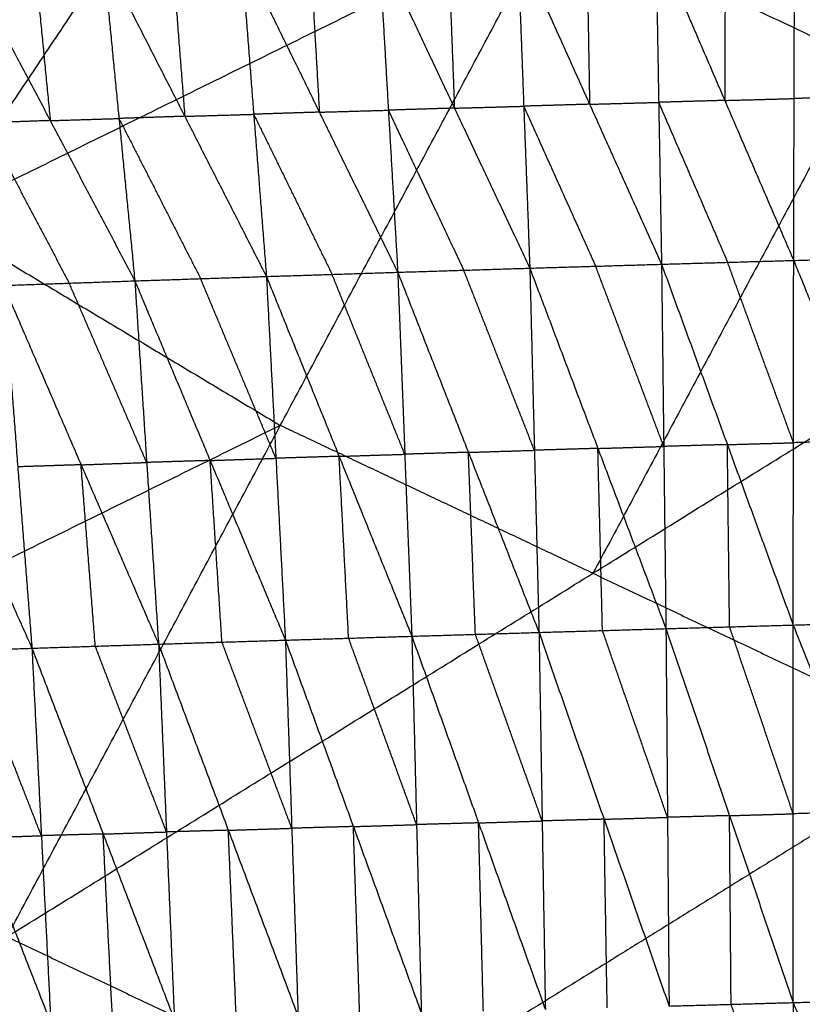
# Model space of a CAD drawing. Header units: millimetres. Extents: x -106 to 110, y -96 to 120.
# Tile 134 of 256: x -25.9 to -20.27, y -40.55 to -33.48. Entities that reach past the tile are written whole.
import ezdxf

# ---------------------------------------------------------------- set-up
doc = ezdxf.new("R2010")
doc.units = ezdxf.units.MM
doc.header["$MEASUREMENT"] = 0
doc.layers.add('Default', color=7, linetype='Continuous', true_color=0x000000)

msp = doc.modelspace()

# ---------------------------------------------------------------- linework, layer by layer
at = {"layer": 'Default'}
for points in [[(-24.1913, -31.4405, 3.8611), (-25.3489, -33.173, 3.8838), (-26.5066, -34.9055, 3.9066)], [(-30.9537, -37.0927, 3.952), (-26.5066, -34.9055, 3.9066), (-22.0594, -32.7183, 3.8611)], [(-25.9883, -40.0688, 3.952), (-24.0239, -36.3936, 3.9066), (-22.0594, -32.7183, 3.8611)], [(-22.0594, -32.7183, 3.8611), (-19.8125, -33.781, 3.8611), (-17.5657, -34.8437, 3.8611)], [(-20.8264, -32.8946, 0.1248), (-20.828, -33.4763, -0.3488), (-20.8296, -34.058, -0.8225)], [(-20.3342, -35.2077, -1.7717), (-20.331, -34.0443, -0.8244), (-20.3278, -32.881, 0.1229)], [(-20.3278, -32.881, 0.1229), (-19.8017, -34.0296, -0.8263), (-19.2755, -35.1782, -1.7755)], [(-23.3147, -32.9636, 0.1354), (-23.2473, -34.1281, -0.8149), (-23.18, -35.2927, -1.7652)], [(-23.3147, -32.9636, 0.1354), (-22.7727, -34.1134, -0.8161), (-22.2308, -35.2633, -1.7677)], [(-22.8165, -32.9496, 0.1332), (-22.7946, -33.5315, -0.3415), (-22.7727, -34.1134, -0.8161)], [(-22.3183, -32.9357, 0.1309), (-22.2745, -34.0995, -0.8184), (-22.2308, -35.2633, -1.7677)], [(-22.3183, -32.9357, 0.1309), (-21.8011, -34.0854, -0.8193), (-21.284, -35.235, -1.7695)], [(-21.8216, -32.922, 0.1289), (-21.8114, -33.5037, -0.3452), (-21.8011, -34.0854, -0.8193)], [(-21.325, -32.9083, 0.1268), (-21.3045, -34.0717, -0.8214), (-21.284, -35.235, -1.7695)], [(-21.325, -32.9083, 0.1268), (-20.8296, -34.058, -0.8225), (-20.3342, -35.2077, -1.7717)], [(-25.7914, -33.0362, 0.1484), (-25.7343, -33.6195, -0.3265), (-25.6773, -34.2029, -0.8014)], [(-25.2978, -33.0211, 0.1456), (-25.1838, -34.1878, -0.8043), (-25.0697, -35.3545, -1.7542)], [(-25.2978, -33.0211, 0.1456), (-24.7109, -34.172, -0.8077), (-24.1239, -35.323, -1.761)], [(-24.8021, -33.0065, 0.1429), (-24.7565, -33.5893, -0.3324), (-24.7109, -34.172, -0.8077)], [(-24.3064, -32.992, 0.1403), (-24.2152, -34.1575, -0.8104), (-24.1239, -35.323, -1.761)], [(-24.3064, -32.992, 0.1403), (-23.7432, -34.1423, -0.8125), (-23.18, -35.2927, -1.7652)], [(-23.8105, -32.9778, 0.1379), (-23.7769, -33.56, -0.3373), (-23.7432, -34.1423, -0.8125)], [(-26.2849, -33.0512, 0.1513), (-25.6773, -34.2029, -0.8014), (-25.0697, -35.3545, -1.7542)], [(-19.8125, -33.781, 3.8611), (-20.7948, -35.6187, 3.8838), (-21.777, -37.4563, 3.9066)], [(-19.8017, -34.0296, -0.8263), (-20.0663, -34.037, -0.8253), (-20.331, -34.0443, -0.8244)], [(-22.7727, -34.1134, -0.8161), (-22.5236, -34.1065, -0.8173), (-22.2745, -34.0995, -0.8184)], [(-21.8011, -34.0854, -0.8193), (-22.0378, -34.0924, -0.8188), (-22.2745, -34.0995, -0.8184)], [(-22.2745, -34.0995, -0.8184), (-22.016, -34.6743, -1.2935), (-21.7574, -35.2492, -1.7686)], [(-21.8011, -34.0854, -0.8193), (-21.5528, -34.0785, -0.8203), (-21.3045, -34.0717, -0.8214)], [(-20.8296, -34.058, -0.8225), (-21.067, -34.0648, -0.8219), (-21.3045, -34.0717, -0.8214)], [(-21.3045, -34.0717, -0.8214), (-21.0568, -34.6465, -1.296), (-20.8091, -35.2214, -1.7706)], [(-20.8296, -34.058, -0.8225), (-20.5803, -34.0512, -0.8234), (-20.331, -34.0443, -0.8244)], [(-24.7109, -34.172, -0.8077), (-24.9473, -34.1799, -0.806), (-25.1838, -34.1878, -0.8043)], [(-24.7109, -34.172, -0.8077), (-24.463, -34.1648, -0.8091), (-24.2152, -34.1575, -0.8104)], [(-23.7432, -34.1423, -0.8125), (-23.9792, -34.1499, -0.8114), (-24.2152, -34.1575, -0.8104)], [(-24.2152, -34.1575, -0.8104), (-23.9336, -34.7327, -1.2868), (-23.652, -35.3078, -1.7631)], [(-23.7432, -34.1423, -0.8125), (-23.4953, -34.1352, -0.8137), (-23.2473, -34.1281, -0.8149)], [(-22.7727, -34.1134, -0.8161), (-23.01, -34.1208, -0.8155), (-23.2473, -34.1281, -0.8149)], [(-23.2473, -34.1281, -0.8149), (-22.9764, -34.7031, -1.2907), (-22.7054, -35.278, -1.7665)], [(-25.6773, -34.2029, -0.8014), (-25.913, -34.2111, -0.7988), (-26.1488, -34.2194, -0.7962)], [(-26.1488, -34.2194, -0.7962), (-25.845, -34.7952, -1.2725), (-25.5412, -35.371, -1.7489)], [(-25.6773, -34.2029, -0.8014), (-25.4305, -34.1953, -0.8029), (-25.1838, -34.1878, -0.8043)], [(-25.1838, -34.1878, -0.8043), (-24.8903, -34.7633, -1.281), (-24.5968, -35.3387, -1.7576)], [(-25.9883, -40.0688, 3.952), (-21.777, -37.4563, 3.9066), (-17.5657, -34.8437, 3.8611)], [(-20.7552, -42.5439, 3.952), (-19.1604, -38.6938, 3.9066), (-17.5657, -34.8437, 3.8611)], [(-26.5066, -34.9055, 3.9066), (-25.2652, -35.6495, 3.9066), (-24.0239, -36.3936, 3.9066)], [(-22.2308, -35.2633, -1.7677), (-21.7574, -35.2492, -1.7686), (-21.284, -35.235, -1.7695)], [(-21.284, -35.235, -1.7695), (-20.8091, -35.2214, -1.7706), (-20.3342, -35.2077, -1.7717)], [(-21.284, -35.235, -1.7695), (-21.2682, -36.5446, -2.2566), (-21.2524, -37.8542, -2.7438)], [(-21.284, -35.235, -1.7695), (-20.8109, -36.5315, -2.257), (-20.3379, -37.8279, -2.7444)], [(-20.336, -36.5178, -2.258), (-20.5726, -35.8696, -2.0143), (-20.8091, -35.2214, -1.7706)], [(-20.3379, -37.8279, -2.7444), (-20.336, -36.5178, -2.258), (-20.3342, -35.2077, -1.7717)], [(-20.3342, -35.2077, -1.7717), (-19.8049, -35.1929, -1.7736), (-19.2755, -35.1782, -1.7755)], [(-20.3342, -35.2077, -1.7717), (-19.8069, -36.5028, -2.2602), (-19.2795, -37.7979, -2.7487)], [(-24.1239, -35.323, -1.761), (-23.652, -35.3078, -1.7631), (-23.18, -35.2927, -1.7652)], [(-23.1294, -36.6007, -2.2553), (-23.3907, -35.9543, -2.0092), (-23.652, -35.3078, -1.7631)], [(-23.18, -35.2927, -1.7652), (-22.7054, -35.278, -1.7665), (-22.2308, -35.2633, -1.7677)], [(-23.18, -35.2927, -1.7652), (-23.1294, -36.6007, -2.2553), (-23.0788, -37.9086, -2.7453)], [(-23.18, -35.2927, -1.7652), (-22.6723, -36.5869, -2.2549), (-22.1647, -37.8811, -2.7446)], [(-22.1977, -36.5722, -2.2562), (-22.4516, -35.9251, -2.0113), (-22.7054, -35.278, -1.7665)], [(-22.2308, -35.2633, -1.7677), (-22.1977, -36.5722, -2.2562), (-22.1647, -37.8811, -2.7446)], [(-22.2308, -35.2633, -1.7677), (-21.7416, -36.5587, -2.2557), (-21.2524, -37.8542, -2.7438)], [(-21.2682, -36.5446, -2.2566), (-21.5128, -35.8969, -2.0126), (-21.7574, -35.2492, -1.7686)], [(-26.0127, -35.3875, -1.7436), (-25.5412, -35.371, -1.7489), (-25.0697, -35.3545, -1.7542)], [(-24.9844, -36.6598, -2.2468), (-25.2628, -36.0154, -1.9979), (-25.5412, -35.371, -1.7489)], [(-25.0697, -35.3545, -1.7542), (-24.5968, -35.3387, -1.7576), (-24.1239, -35.323, -1.761)], [(-25.0697, -35.3545, -1.7542), (-24.9844, -36.6598, -2.2468), (-24.8991, -37.9652, -2.7395)], [(-25.0697, -35.3545, -1.7542), (-24.5285, -36.6455, -2.2492), (-23.9874, -37.9366, -2.7441)], [(-24.0557, -36.6298, -2.2526), (-24.3262, -35.9843, -2.0051), (-24.5968, -35.3387, -1.7576)], [(-24.1239, -35.323, -1.761), (-24.0557, -36.6298, -2.2526), (-23.9874, -37.9366, -2.7441)], [(-24.1239, -35.323, -1.761), (-23.6014, -36.6158, -2.2532), (-23.0788, -37.9086, -2.7453)], [(-26.9544, -35.4236, -1.728), (-26.3818, -36.7092, -2.2289), (-25.8092, -37.9948, -2.7297)], [(-26.0127, -35.3875, -1.7436), (-25.9109, -36.6912, -2.2367), (-25.8092, -37.9948, -2.7297)], [(-26.0127, -35.3875, -1.7436), (-25.4559, -36.6764, -2.2416), (-24.8991, -37.9652, -2.7395)], [(-24.0239, -36.3936, 3.9066), (-26.2474, -37.4872, 3.9293), (-28.471, -38.5807, 3.952)], [(-21.777, -37.4563, 3.9066), (-22.9004, -36.9249, 3.9066), (-24.0239, -36.3936, 3.9066)], [(-19.8069, -36.5028, -2.2602), (-20.0714, -36.5103, -2.2591), (-20.336, -36.5178, -2.258)], [(-22.6723, -36.5869, -2.2549), (-22.435, -36.5795, -2.2555), (-22.1977, -36.5722, -2.2562)], [(-21.7416, -36.5587, -2.2557), (-21.9697, -36.5655, -2.256), (-22.1977, -36.5722, -2.2562)], [(-21.7416, -36.5587, -2.2557), (-21.5049, -36.5517, -2.2562), (-21.2682, -36.5446, -2.2566)], [(-21.7085, -37.8676, -2.7442), (-21.7251, -37.2132, -2.5), (-21.7416, -36.5587, -2.2557)], [(-20.8109, -36.5315, -2.257), (-21.0396, -36.538, -2.2568), (-21.2682, -36.5446, -2.2566)], [(-20.8109, -36.5315, -2.257), (-20.5735, -36.5246, -2.2575), (-20.336, -36.5178, -2.258)], [(-20.7951, -37.8411, -2.7441), (-20.803, -37.1863, -2.5005), (-20.8109, -36.5315, -2.257)], [(-20.7552, -42.5439, 3.952), (-16.8202, -39.5312, 3.9066), (-12.8852, -36.5184, 3.8611)], [(-24.5285, -36.6455, -2.2492), (-24.7565, -36.6527, -2.248), (-24.9844, -36.6598, -2.2468)], [(-24.5285, -36.6455, -2.2492), (-24.2921, -36.6377, -2.2509), (-24.0557, -36.6298, -2.2526)], [(-24.4433, -37.9509, -2.7418), (-24.4859, -37.2982, -2.4955), (-24.5285, -36.6455, -2.2492)], [(-23.6014, -36.6158, -2.2532), (-23.8285, -36.6228, -2.2529), (-24.0557, -36.6298, -2.2526)], [(-23.6014, -36.6158, -2.2532), (-23.3654, -36.6082, -2.2542), (-23.1294, -36.6007, -2.2553)], [(-23.5331, -37.9226, -2.7447), (-23.5672, -37.2692, -2.4989), (-23.6014, -36.6158, -2.2532)], [(-22.6723, -36.5869, -2.2549), (-22.9009, -36.5938, -2.2551), (-23.1294, -36.6007, -2.2553)], [(-22.6217, -37.8948, -2.745), (-22.647, -37.2409, -2.4999), (-22.6723, -36.5869, -2.2549)], [(-25.4559, -36.6764, -2.2416), (-25.6834, -36.6838, -2.2391), (-25.9109, -36.6912, -2.2367)], [(-25.4559, -36.6764, -2.2416), (-25.2201, -36.6681, -2.2442), (-24.9844, -36.6598, -2.2468)], [(-25.3542, -37.98, -2.7346), (-25.405, -37.3282, -2.4881), (-25.4559, -36.6764, -2.2416)], [(-21.777, -37.4563, 3.9066), (-20.4687, -38.075, 3.9066), (-19.1604, -38.6938, 3.9066)], [(-22.1647, -37.8811, -2.7446), (-21.7085, -37.8676, -2.7442), (-21.2524, -37.8542, -2.7438)], [(-21.2524, -37.8542, -2.7438), (-20.7951, -37.8411, -2.7441), (-20.3379, -37.8279, -2.7444)], [(-21.2524, -37.8542, -2.7438), (-21.2411, -39.2102, -2.838), (-21.2298, -40.5663, -2.9323)], [(-21.2524, -37.8542, -2.7438), (-20.7954, -39.1978, -2.8384), (-20.3383, -40.5413, -2.933)], [(-20.3381, -39.1846, -2.8387), (-20.5666, -38.5128, -2.7914), (-20.7951, -37.8411, -2.7441)], [(-20.3383, -40.5413, -2.933), (-20.3381, -39.1846, -2.8387), (-20.3379, -37.8279, -2.7444)], [(-20.3379, -37.8279, -2.7444), (-19.8087, -37.8129, -2.7465), (-19.2795, -37.7979, -2.7487)], [(-20.3379, -37.8279, -2.7444), (-19.803, -39.1692, -2.8416), (-19.2681, -40.5105, -2.9388)], [(-23.9874, -37.9366, -2.7441), (-23.5331, -37.9226, -2.7447), (-23.0788, -37.9086, -2.7453)], [(-23.0446, -39.2624, -2.8405), (-23.2888, -38.5925, -2.7926), (-23.5331, -37.9226, -2.7447)], [(-23.0788, -37.9086, -2.7453), (-22.6217, -37.8948, -2.745), (-22.1647, -37.8811, -2.7446)], [(-23.0788, -37.9086, -2.7453), (-23.0446, -39.2624, -2.8405), (-23.0104, -40.6162, -2.9356)], [(-23.0788, -37.9086, -2.7453), (-22.599, -39.25, -2.8395), (-22.1192, -40.5913, -2.9338)], [(-22.1419, -39.2362, -2.8392), (-22.3818, -38.5655, -2.7921), (-22.6217, -37.8948, -2.745)], [(-22.1647, -37.8811, -2.7446), (-22.1419, -39.2362, -2.8392), (-22.1192, -40.5913, -2.9338)], [(-22.1647, -37.8811, -2.7446), (-21.6972, -39.2237, -2.8385), (-21.2298, -40.5663, -2.9323)], [(-21.2411, -39.2102, -2.838), (-21.4748, -38.5389, -2.7911), (-21.7085, -37.8676, -2.7442)], [(-26.7147, -38.0249, -2.7128), (-26.262, -38.0099, -2.7213), (-25.8092, -37.9948, -2.7297)], [(-25.8092, -37.9948, -2.7297), (-25.3542, -37.98, -2.7346), (-24.8991, -37.9652, -2.7395)], [(-25.8092, -37.9948, -2.7297), (-25.7413, -39.3421, -2.8269), (-25.6733, -40.6894, -2.924)], [(-25.8092, -37.9948, -2.7297), (-25.2972, -39.3299, -2.8312), (-24.7853, -40.665, -2.9326)], [(-24.8422, -39.3151, -2.8361), (-25.0982, -38.6475, -2.7853), (-25.3542, -37.98, -2.7346)], [(-24.8991, -37.9652, -2.7395), (-24.4433, -37.9509, -2.7418), (-23.9874, -37.9366, -2.7441)], [(-24.8991, -37.9652, -2.7395), (-24.8422, -39.3151, -2.8361), (-24.7853, -40.665, -2.9326)], [(-24.8991, -37.9652, -2.7395), (-24.3976, -39.303, -2.8377), (-23.896, -40.6408, -2.9358)], [(-23.9417, -39.2887, -2.84), (-24.1925, -38.6198, -2.7909), (-24.4433, -37.9509, -2.7418)], [(-23.9874, -37.9366, -2.7441), (-23.9417, -39.2887, -2.84), (-23.896, -40.6408, -2.9358)], [(-23.9874, -37.9366, -2.7441), (-23.4989, -39.2764, -2.8399), (-23.0104, -40.6162, -2.9356)], [(-26.7147, -38.0249, -2.7128), (-26.194, -39.3572, -2.8184), (-25.6733, -40.6894, -2.924)], [(-25.7413, -39.3421, -2.8269), (-26.0016, -38.676, -2.7741), (-26.262, -38.0099, -2.7213)], [(-19.1604, -38.6938, 3.9066), (-21.2661, -40.0001, 3.9293), (-23.3717, -41.3064, 3.952)], [(-20.7954, -39.1978, -2.8384), (-21.0182, -39.204, -2.8382), (-21.2411, -39.2102, -2.838)], [(-20.7954, -39.1978, -2.8384), (-20.5667, -39.1912, -2.8385), (-20.3381, -39.1846, -2.8387)], [(-20.7841, -40.5538, -2.9326), (-20.7897, -39.8758, -2.8855), (-20.7954, -39.1978, -2.8384)], [(-19.803, -39.1692, -2.8416), (-20.0705, -39.1769, -2.8401), (-20.3381, -39.1846, -2.8387)], [(-23.4989, -39.2764, -2.8399), (-23.2717, -39.2694, -2.8402), (-23.0446, -39.2624, -2.8405)], [(-22.599, -39.25, -2.8395), (-22.8218, -39.2562, -2.84), (-23.0446, -39.2624, -2.8405)], [(-22.599, -39.25, -2.8395), (-22.3705, -39.2431, -2.8394), (-22.1419, -39.2362, -2.8392)], [(-22.5648, -40.6038, -2.9347), (-22.5819, -39.9269, -2.8871), (-22.599, -39.25, -2.8395)], [(-21.6972, -39.2237, -2.8385), (-21.9196, -39.2299, -2.8388), (-22.1419, -39.2362, -2.8392)], [(-21.6972, -39.2237, -2.8385), (-21.4692, -39.217, -2.8382), (-21.2411, -39.2102, -2.838)], [(-21.6745, -40.5788, -2.933), (-21.6859, -39.9012, -2.8857), (-21.6972, -39.2237, -2.8385)], [(-26.194, -39.3572, -2.8184), (-25.9676, -39.3496, -2.8226), (-25.7413, -39.3421, -2.8269)], [(-25.2972, -39.3299, -2.8312), (-25.5192, -39.336, -2.829), (-25.7413, -39.3421, -2.8269)], [(-25.2972, -39.3299, -2.8312), (-25.0697, -39.3225, -2.8336), (-24.8422, -39.3151, -2.8361)], [(-25.2293, -40.6772, -2.9283), (-25.2633, -40.0036, -2.8797), (-25.2972, -39.3299, -2.8312)], [(-24.3976, -39.303, -2.8377), (-24.6199, -39.309, -2.8369), (-24.8422, -39.3151, -2.8361)], [(-24.3976, -39.303, -2.8377), (-24.1696, -39.2958, -2.8388), (-23.9417, -39.2887, -2.84)], [(-24.3406, -40.6529, -2.9342), (-24.3691, -39.9779, -2.886), (-24.3976, -39.303, -2.8377)], [(-23.4989, -39.2764, -2.8399), (-23.7203, -39.2825, -2.8399), (-23.9417, -39.2887, -2.84)], [(-23.4532, -40.6285, -2.9357), (-23.476, -39.9524, -2.8878), (-23.4989, -39.2764, -2.8399)], [(-25.9883, -40.0688, 3.952), (-23.3717, -41.3064, 3.952), (-20.7552, -42.5439, 3.952)], [(-21.2298, -40.5663, -2.9323), (-20.7841, -40.5538, -2.9326), (-20.3383, -40.5413, -2.933)], [(-20.3383, -40.5413, -2.933), (-19.8032, -40.5259, -2.9359), (-19.2681, -40.5105, -2.9388)], [(-20.3383, -40.5413, -2.933), (-20.3363, -41.8858, -2.7556), (-20.3343, -43.2302, -2.5783)], [(-20.3383, -40.5413, -2.933), (-19.7893, -41.87, -2.7601), (-19.2402, -43.1987, -2.5871)], [(-20.3363, -41.8858, -2.7556), (-20.5602, -41.2198, -2.8441), (-20.7841, -40.5538, -2.9326)]]:
    msp.add_open_spline(points, degree=2, dxfattribs=at)

doc.saveas('drawing.dxf')
